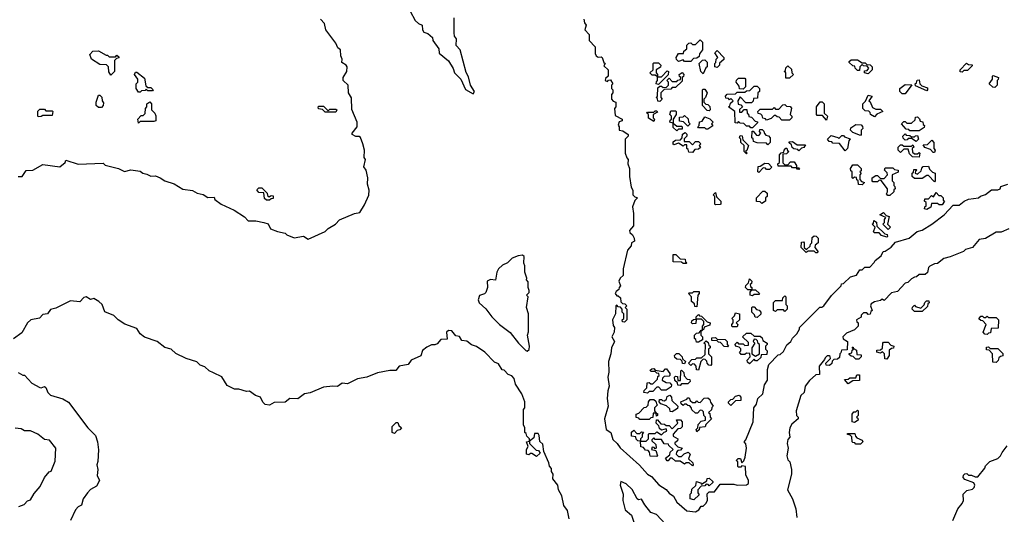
# Model space of a CAD drawing. Extents: x 2494118 to 2687960, y 757339 to 915227.
# Tile 205 of 256: x 2668675 to 2675057, y 797006 to 800210. Entities that reach past the tile are written whole.
import ezdxf

# ---------------------------------------------------------------- set-up
doc = ezdxf.new("R2010")
doc.units = 0

msp = doc.modelspace()

# ---------------------------------------------------------------- linework, layer by layer
at = {"layer": '0CON20XD'}
for points in [[(2671206.7, 800265), (2671238.8, 800205), (2671260, 800185), (2671283.6, 800173.6), (2671286, 800145), (2671295, 800128), (2671320.7, 800120.7), (2671350, 800095), (2671353.3, 800075), (2671391.2, 800021.2), (2671395, 799993.8), (2671453.8, 799943.8), (2671484.2, 799894.2), (2671492.9, 799865), (2671534, 799824), (2671565, 799756.7), (2671615, 799730)], [(2668665, 799194), (2668690, 799195), (2668717.5, 799232.5), (2668760, 799235), (2668825, 799272.5), (2668935, 799256.7), (2668970, 799285), (2668975, 799300), (2669055, 799274.2), (2669215, 799280), (2669228.3, 799268.3), (2669315.8, 799245.8), (2669355, 799225.8), (2669395, 799237.5), (2669455, 799227.5), (2669472.5, 799215), (2669500, 799210), (2669525, 799196.7), (2669555, 799197.5), (2669585, 799186.2), (2669615, 799166.2), (2669675.8, 799145.8), (2669731.7, 799111.7), (2669795, 799103.8), (2669825, 799086.7), (2669865, 799076.7), (2669895, 799057.5), (2669935, 799060), (2669940, 799045), (2669980, 799015), (2670065, 798976.7), (2670131.7, 798931.7), (2670155, 798905.7), (2670205, 798906.7), (2670257, 798897), (2670286.4, 798886.4), (2670300, 798855), (2670345, 798836.7), (2670395, 798826.2), (2670407.5, 798815), (2670455, 798796), (2670515, 798807.5), (2670545, 798787.5), (2670655, 798837.5), (2670673.9, 798856.1), (2670722.5, 798885), (2670747.5, 798912.5), (2670844.3, 798955), (2670879.8, 798960.2), (2670909.9, 799010.1), (2670937.4, 799072.6), (2670939.7, 799105), (2670930, 799145), (2670932.2, 799185), (2670920, 799235), (2670906.7, 799256.7), (2670916.7, 799305), (2670907.5, 799317.5), (2670910.8, 799365), (2670900, 799405), (2670885, 799446.7), (2670875, 799453.3), (2670853, 799453), (2670830, 799465), (2670830, 799475), (2670862.5, 799515), (2670863.3, 799545), (2670827, 799627), (2670825.8, 799704.2), (2670806.2, 799736.2), (2670803.3, 799785), (2670772.5, 799815), (2670772.5, 799835), (2670794.5, 799875), (2670796.7, 799905), (2670791.4, 799915), (2670763, 799933), (2670765.8, 799955), (2670756.4, 799976.4), (2670755, 800013.8), (2670737.5, 800027.5), (2670725, 800058.8), (2670660, 800145), (2670651.2, 800185), (2670624, 800214)], [(2671615, 799730), (2671622.5, 799745), (2671596.1, 799786.1), (2671585, 799840), (2671568.3, 799868.3), (2671530, 800015), (2671503.6, 800043.6), (2671505.8, 800085), (2671493.6, 800103.6), (2671491.2, 800125), (2671491.7, 800221.7)], [(2672332.5, 800212.5), (2672335, 800190), (2672347.5, 800175), (2672338.8, 800145), (2672366.7, 800115), (2672366, 800075), (2672404.1, 800034.1), (2672405, 799990), (2672410.8, 799975), (2672425, 799966.7), (2672445, 799970), (2672450, 799965), (2672461.7, 799931.7), (2672470, 799925), (2672461.7, 799911.7), (2672490, 799885), (2672490, 799845), (2672471.7, 799828.3), (2672470, 799815), (2672485, 799810), (2672491.7, 799818.3), (2672505, 799820), (2672520, 799795), (2672510, 799785), (2672510, 799765), (2672520, 799755), (2672520, 799735), (2672510, 799725), (2672510, 799695), (2672521.7, 799681.7), (2672540, 799675), (2672540, 799645), (2672530, 799635), (2672535, 799590), (2672580, 799565), (2672580, 799555), (2672561.7, 799548.3), (2672553.3, 799526.7), (2672560, 799515), (2672560, 799495), (2672585, 799490), (2672620, 799465), (2672620, 799455), (2672600, 799435), (2672600, 799345), (2672610, 799315), (2672620, 799305), (2672617.5, 799275), (2672627.5, 799245), (2672626.7, 799195), (2672637.5, 799125), (2672650, 799105), (2672650, 799075), (2672661.7, 799061.7), (2672680, 799055), (2672661.7, 799038.3), (2672646.7, 798996.7), (2672654.3, 798955), (2672653.3, 798875), (2672627.5, 798845), (2672630.3, 798830.3), (2672646.4, 798816.4), (2672657.5, 798795), (2672660, 798775), (2672640, 798765), (2672637.5, 798745), (2672615, 798717.5), (2672586, 798595), (2672587, 798553), (2672567.5, 798535), (2672557.5, 798515), (2672570, 798485), (2672560, 798475), (2672558.3, 798461.7), (2672540.7, 798449.3), (2672534.2, 798435), (2672545, 798420), (2672555, 798420), (2672568.3, 798408.3), (2672571.7, 798381.7), (2672581.7, 798371.7), (2672598.3, 798368.3), (2672610, 798355), (2672600, 798345), (2672610, 798335), (2672610, 798265), (2672595, 798250), (2672581.7, 798251.7), (2672580, 798265), (2672590, 798275), (2672590, 798305), (2672580, 798315), (2672580, 798335), (2672568.3, 798348.3), (2672555, 798350), (2672545, 798360), (2672540, 798355), (2672537.5, 798305), (2672517.5, 798265), (2672521.7, 798228.3), (2672530, 798215), (2672527.5, 798185), (2672514.2, 798155), (2672530, 798125), (2672510, 798085), (2672507.5, 798045), (2672492.5, 797995), (2672494, 797926), (2672487.5, 797895), (2672496.7, 797835), (2672486.7, 797805), (2672482.5, 797755), (2672490, 797705), (2672465.7, 797625), (2672476.7, 797555), (2672506.1, 797536.1), (2672519.3, 797489.3), (2672547.5, 797465), (2672567, 797437), (2672692.9, 797322.9), (2672745, 797265.6), (2672770.5, 797250.5), (2672817, 797197), (2672865.8, 797165.8), (2672885, 797142), (2672913.3, 797123.3), (2672934.2, 797085), (2672998.6, 797028.6), (2673055, 797021.9)], [(2673025, 799940), (2672985, 799940), (2672975, 799950), (2672945, 799940), (2672931.7, 799951.7), (2672930, 799965), (2672945, 799990), (2672978.3, 799991.7), (2672980, 800005), (2672998.3, 800021.7), (2673000, 800045), (2673011.7, 800058.3), (2673025, 800060), (2673035, 800050), (2673055, 800050), (2673085, 800080), (2673100, 800065), (2673100, 800015), (2673081.7, 799988.3), (2673078.3, 799971.7), (2673065, 799960), (2673041.7, 799958.3), (2673025, 799940)], [(2669265, 799850), (2669253, 799873), (2669250, 799905), (2669238.3, 799918.3), (2669195, 799920), (2669140, 799955), (2669130, 799985), (2669150, 800005), (2669185, 800007.5), (2669235, 799980), (2669245, 799980), (2669255, 799970), (2669295, 799970), (2669305, 799980), (2669318.3, 799968.3), (2669318.3, 799961.7), (2669301.7, 799958.3), (2669290, 799945), (2669290, 799875), (2669265, 799850)], [(2673195, 799900), (2673180, 799905), (2673180, 799925), (2673188.3, 799931.7), (2673190, 799955), (2673200, 799965), (2673180, 799995), (2673195, 800010), (2673240, 799965), (2673238.3, 799951.7), (2673211.7, 799928.3), (2673210, 799915), (2673195, 799900)], [(2673105, 799860), (2673090, 799875), (2673080, 799925), (2673101.7, 799948.3), (2673115, 799950), (2673130, 799935), (2673130, 799905), (2673121.7, 799898.3), (2673105, 799860)], [(2674175, 799860), (2674150, 799865), (2674151.7, 799878.3), (2674168.3, 799881.7), (2674180, 799895), (2674168.3, 799908.3), (2674145, 799910), (2674135, 799920), (2674120, 799905), (2674118.3, 799881.7), (2674105, 799880), (2674090, 799895), (2674088.3, 799908.3), (2674075, 799910), (2674051.7, 799931.7), (2674051.7, 799938.3), (2674065, 799950), (2674105, 799950), (2674135, 799930), (2674155, 799930), (2674165, 799920), (2674188.3, 799918.3), (2674200, 799905), (2674200, 799885), (2674175, 799860)], [(2669455, 799740), (2669445, 799740), (2669430, 799765), (2669430, 799795), (2669440, 799805), (2669440, 799825), (2669420, 799855), (2669425, 799870), (2669435, 799870), (2669485, 799830), (2669491.7, 799781.7), (2669505, 799770), (2669525, 799770), (2669540, 799755), (2669535, 799750), (2669505, 799750), (2669495, 799760), (2669488.3, 799751.7), (2669465, 799750), (2669455, 799740)], [(2672815, 799790), (2672800, 799795), (2672801.7, 799808.3), (2672810, 799815), (2672810, 799840), (2672795, 799850), (2672775, 799850), (2672760, 799865), (2672780, 799885), (2672780, 799925), (2672785, 799930), (2672815, 799930), (2672830, 799915), (2672828.3, 799901.7), (2672800, 799885), (2672800, 799865), (2672810, 799855), (2672810, 799840), (2672835, 799840), (2672871.7, 799878.3), (2672880, 799875), (2672878.3, 799851.7), (2672815, 799790)], [(2672825, 799680), (2672811.7, 799681.7), (2672808.3, 799698.3), (2672800, 799705), (2672810, 799715), (2672811.7, 799768.3), (2672825, 799780), (2672835, 799780), (2672845, 799770), (2672868.3, 799771.7), (2672880, 799785), (2672880, 799805), (2672870, 799815), (2672885, 799830), (2672905, 799810), (2672935, 799810), (2672941.7, 799818.3), (2672958.3, 799821.7), (2672960, 799835), (2672951.7, 799841.7), (2672950, 799855), (2672968.3, 799868.3), (2672980, 799855), (2672978.3, 799841.7), (2672970, 799835), (2672968.3, 799811.7), (2672925, 799770), (2672905, 799770), (2672895, 799760), (2672851.7, 799758.3), (2672830, 799735), (2672830, 799705), (2672840, 799695), (2672825, 799680)], [(2673665, 799830), (2673641.7, 799831.7), (2673640, 799865), (2673630, 799875), (2673638.3, 799881.7), (2673641.7, 799898.3), (2673655, 799910), (2673678.3, 799888.3), (2673680, 799865), (2673690, 799855), (2673665, 799830)], [(2674785, 799870), (2674771.7, 799871.7), (2674770, 799885), (2674811.7, 799928.3), (2674825, 799920), (2674848.3, 799918.3), (2674848.3, 799911.7), (2674818.3, 799881.7), (2674795, 799880), (2674785, 799870)], [(2673365, 799760), (2673341.7, 799761.7), (2673338.3, 799778.3), (2673320, 799805), (2673321.7, 799818.3), (2673335, 799830), (2673375, 799830), (2673380, 799825), (2673380, 799775), (2673365, 799760)], [(2674555, 799750), (2674481.7, 799781.7), (2674480, 799795), (2674488.3, 799801.7), (2674491.7, 799818.3), (2674505, 799820), (2674510, 799795), (2674521.7, 799781.7), (2674558.3, 799768.3), (2674560, 799755), (2674555, 799750)], [(2674995, 799770), (2674981.7, 799771.7), (2674960, 799795), (2674980, 799825), (2674980, 799845), (2674985, 799847.5), (2675020, 799835), (2675018.3, 799821.7), (2675010, 799815), (2675010, 799785), (2674995, 799770)], [(2673145, 799620), (2673131.7, 799621.7), (2673100, 799655), (2673100, 799755), (2673105, 799760), (2673115, 799760), (2673130, 799735), (2673120, 799705), (2673110, 799695), (2673110, 799675), (2673121.7, 799661.7), (2673135, 799660), (2673148.3, 799648.3), (2673150, 799625), (2673145, 799620)], [(2673425, 799510), (2673415, 799510), (2673405, 799520), (2673385, 799520), (2673368.3, 799538.3), (2673345, 799540), (2673335, 799550), (2673325, 799540), (2673311.7, 799541.7), (2673310, 799615), (2673270, 799645), (2673278.3, 799651.7), (2673281.7, 799668.3), (2673300, 799685), (2673285, 799700), (2673275, 799690), (2673268.3, 799698.3), (2673251.7, 799701.7), (2673250, 799715), (2673261.7, 799728.3), (2673315, 799730), (2673325, 799740), (2673375, 799740), (2673385, 799750), (2673408.3, 799751.7), (2673435, 799780), (2673455, 799780), (2673470, 799765), (2673470, 799745), (2673460, 799735), (2673458.3, 799701.7), (2673431.7, 799698.3), (2673428.3, 799681.7), (2673418.3, 799671.7), (2673381.7, 799671.7), (2673345, 799710), (2673330, 799685), (2673331.7, 799661.7), (2673348.3, 799658.3), (2673360, 799645), (2673341.7, 799628.3), (2673341.7, 799611.7), (2673355, 799610), (2673371.7, 799628.3), (2673388.3, 799628.3), (2673390, 799605), (2673398.3, 799598.3), (2673401.7, 799581.7), (2673418.3, 799578.3), (2673441.7, 799551.7), (2673458.3, 799548.3), (2673458.3, 799541.7), (2673425, 799510)], [(2674415, 799730), (2674395, 799730), (2674380, 799745), (2674380, 799765), (2674415, 799790), (2674458.3, 799788.3), (2674415, 799730)], [(2669205, 799640), (2669185, 799640), (2669170, 799655), (2669170, 799675), (2669185, 799720), (2669195, 799720), (2669208.3, 799708.3), (2669210, 799685), (2669218.3, 799671.7), (2669217, 799653), (2669205, 799640)], [(2669445, 799540), (2669440, 799565), (2669461.7, 799588.3), (2669475, 799590), (2669488.3, 799601.7), (2669490, 799635), (2669500, 799645), (2669500, 799665), (2669518.3, 799678.3), (2669530, 799665), (2669530, 799625), (2669550, 799605), (2669557, 799587), (2669557.5, 799555), (2669545, 799550), (2669455, 799550), (2669445, 799540)], [(2673905, 799560), (2673878.3, 799588.3), (2673845, 799590), (2673840, 799595), (2673840, 799645), (2673863, 799677), (2673877, 799677), (2673890, 799665), (2673890, 799605), (2673910, 799585), (2673905, 799560)], [(2674215, 799580), (2674190, 799595), (2674188.3, 799608.3), (2674178.3, 799618.3), (2674155, 799620), (2674140, 799635), (2674140, 799665), (2674158.3, 799681.7), (2674175, 799720), (2674200, 799715), (2674180, 799685), (2674188.3, 799678.3), (2674201.7, 799641.7), (2674225, 799630), (2674255, 799630), (2674270, 799615), (2674231.7, 799598.3), (2674215, 799580)], [(2668795, 799580), (2668792.5, 799585), (2668793, 799617), (2668805, 799630), (2668835, 799630), (2668845, 799620), (2668885, 799620), (2668890, 799615), (2668885, 799590), (2668825, 799590), (2668815, 799582.5), (2668795, 799580)], [(2670725, 799610), (2670655, 799610), (2670638.3, 799628.3), (2670611.7, 799631.7), (2670610, 799645), (2670615, 799650), (2670645, 799650), (2670675, 799620), (2670685, 799630), (2670725, 799630), (2670730, 799625), (2670725, 799610)], [(2672785, 799550), (2672751.7, 799571.7), (2672750, 799595), (2672740, 799605), (2672745, 799610), (2672785, 799610), (2672795, 799620), (2672805, 799620), (2672808.3, 799611.7), (2672780, 799595), (2672780, 799575), (2672790, 799565), (2672785, 799550)], [(2672935, 799490), (2672911.7, 799511.7), (2672910, 799540), (2672890, 799545), (2672891.7, 799558.3), (2672900, 799565), (2672900, 799585), (2672890, 799595), (2672895, 799620), (2672925, 799620), (2672930, 799615), (2672930, 799595), (2672910, 799565), (2672910, 799540), (2672935, 799520), (2672965, 799520), (2672970, 799515), (2672968.3, 799501.7), (2672945, 799500), (2672935, 799490)], [(2673665, 799560), (2673615, 799560), (2673598.3, 799578.3), (2673585, 799580), (2673575, 799590), (2673565, 799590), (2673545, 799570), (2673515, 799560), (2673508.3, 799568.3), (2673491.7, 799571.7), (2673488.3, 799588.3), (2673478.3, 799598.3), (2673461.7, 799601.7), (2673460, 799615), (2673475, 799630), (2673555, 799630), (2673565, 799640), (2673575, 799630), (2673595, 799630), (2673621.7, 799658.3), (2673635, 799660), (2673645, 799650), (2673668.3, 799648.3), (2673677, 799637), (2673670, 799595), (2673680, 799585), (2673680, 799575), (2673665, 799560)], [(2673005, 799520), (2672978.3, 799548.3), (2672951.7, 799551.7), (2672951.7, 799578.3), (2672975, 799580), (2672985, 799590), (2673008.3, 799568.3), (2673010, 799545), (2673020, 799535), (2673005, 799520)], [(2673135, 799500), (2673125, 799500), (2673115, 799510), (2673075, 799510), (2673070, 799515), (2673080, 799525), (2673081.7, 799548.3), (2673098.3, 799551.7), (2673115, 799580), (2673148.3, 799568.3), (2673170, 799545), (2673160, 799535), (2673168.3, 799521.7), (2673135, 799500)], [(2674505, 799490), (2674445, 799490), (2674438.3, 799498.3), (2674421.7, 799501.7), (2674390, 799535), (2674405, 799550), (2674415, 799550), (2674425, 799540), (2674455, 799540), (2674478.3, 799561.7), (2674481.7, 799578.3), (2674495, 799580), (2674508.3, 799568.3), (2674511.7, 799551.7), (2674528.3, 799548.3), (2674531.7, 799531.7), (2674540, 799525), (2674538.3, 799511.7), (2674505, 799490)], [(2673525, 799400), (2673515, 799410), (2673455, 799412.5), (2673431.7, 799421.7), (2673428.3, 799438.3), (2673420, 799445), (2673421.7, 799488.3), (2673428.3, 799488.3), (2673451.7, 799461.7), (2673465, 799460), (2673480, 799475), (2673470, 799485), (2673471.7, 799498.3), (2673488.3, 799498.3), (2673498.3, 799488.3), (2673501.7, 799471.7), (2673511.7, 799461.7), (2673528.3, 799458.3), (2673540, 799445), (2673540, 799415), (2673525, 799400)], [(2674125, 799460), (2674075, 799480), (2674060, 799495), (2674061.7, 799508.3), (2674095, 799530), (2674128.3, 799528.3), (2674138.3, 799518.3), (2674140, 799505), (2674130, 799495), (2674130, 799465), (2674125, 799460)], [(2673035, 799350), (2673011.7, 799351.7), (2673008.3, 799368.3), (2673000, 799375), (2672998.3, 799398.3), (2672985, 799400), (2672975, 799390), (2672945, 799410), (2672915, 799400), (2672910, 799405), (2672911.7, 799418.3), (2672925, 799430), (2672958.3, 799431.7), (2672970, 799445), (2672971.7, 799468.3), (2672988.3, 799478.3), (2672998.3, 799468.3), (2673000, 799455), (2672981.7, 799438.3), (2672981.7, 799421.7), (2673015, 799420), (2673035, 799400), (2673055, 799420), (2673075, 799420), (2673090, 799405), (2673080, 799395), (2673088.3, 799381.7), (2673075, 799370), (2673051.7, 799368.3), (2673035, 799350)], [(2673385, 799340), (2673370, 799355), (2673370, 799395), (2673350, 799415), (2673350, 799435), (2673340, 799445), (2673345, 799460), (2673358.3, 799458.3), (2673361.7, 799431.7), (2673400, 799395), (2673388.3, 799361.7), (2673380, 799355), (2673390, 799345), (2673385, 799340)], [(2674025, 799360), (2673988.3, 799408.3), (2673945, 799410), (2673938.3, 799418.3), (2673921.7, 799421.7), (2673910, 799435), (2673935, 799460), (2673977.5, 799447.5), (2673985, 799440), (2674005, 799460), (2674015, 799460), (2674021.7, 799451.7), (2674058.3, 799438.3), (2674050, 799425), (2674040, 799375), (2674025, 799360)], [(2674485, 799420), (2674455, 799440), (2674435, 799440), (2674428.3, 799431.7), (2674415, 799430), (2674401.7, 799441.7), (2674400, 799455), (2674415, 799470), (2674421.7, 799461.7), (2674445, 799460), (2674455, 799450), (2674475, 799450), (2674481.7, 799458.3), (2674495, 799460), (2674500, 799435), (2674485, 799420)], [(2674605, 799350), (2674595, 799350), (2674578.3, 799368.3), (2674541.7, 799381.7), (2674531.7, 799398.3), (2674558.3, 799401.7), (2674588.3, 799428.3), (2674600, 799415), (2674600, 799375), (2674610, 799365), (2674605, 799350)], [(2673725, 799240), (2673711.7, 799241.7), (2673710, 799250), (2673685, 799250), (2673675, 799260), (2673591.7, 799261.7), (2673590, 799275), (2673600, 799285), (2673600, 799335), (2673611.7, 799348.3), (2673628.3, 799351.7), (2673630, 799365), (2673641.7, 799378.3), (2673648.3, 799378.3), (2673651.7, 799361.7), (2673660, 799355), (2673645, 799340), (2673621.7, 799338.3), (2673621.7, 799281.7), (2673635, 799270), (2673655, 799270), (2673671.7, 799288.3), (2673695, 799290), (2673710, 799265), (2673710, 799250), (2673725, 799250), (2673730, 799245), (2673725, 799240)], [(2673725, 799360), (2673718.3, 799368.3), (2673693, 799373), (2673681.7, 799381.7), (2673678.3, 799398.3), (2673661.7, 799411.7), (2673661.7, 799418.3), (2673685, 799420), (2673715, 799400), (2673768.3, 799398.3), (2673758.3, 799381.7), (2673741.7, 799378.3), (2673725, 799360)], [(2674505, 799320), (2674461.7, 799321.7), (2674441.7, 799341.7), (2674435, 799370), (2674405, 799370), (2674385, 799350), (2674370, 799365), (2674370, 799385), (2674385, 799400), (2674395, 799400), (2674405, 799390), (2674455, 799390), (2674465, 799400), (2674470, 799385), (2674460, 799375), (2674461.7, 799351.7), (2674475, 799340), (2674495, 799340), (2674505, 799350), (2674510, 799345), (2674505, 799320)], [(2673465, 799220), (2673460, 799225), (2673461.7, 799258.3), (2673475, 799260), (2673505, 799280), (2673528.3, 799278.3), (2673550, 799255), (2673535, 799240), (2673515, 799240), (2673508.3, 799248.3), (2673495, 799250), (2673465, 799220)], [(2674135, 799140), (2674111.7, 799141.7), (2674110, 799165), (2674101.7, 799171.7), (2674098.3, 799188.3), (2674085, 799190), (2674075, 799180), (2674070, 799185), (2674070, 799225), (2674061.7, 799231.7), (2674060, 799245), (2674075, 799270), (2674105, 799270), (2674130, 799245), (2674128.3, 799231.7), (2674120, 799225), (2674130, 799215), (2674120, 799205), (2674120, 799175), (2674131.7, 799161.7), (2674150, 799155), (2674135, 799140)], [(2674315, 799070), (2674301.7, 799071.7), (2674292.5, 799082.5), (2674300, 799095), (2674300, 799115), (2674258.3, 799168.3), (2674245, 799170), (2674235, 799160), (2674205, 799160), (2674200, 799165), (2674200, 799185), (2674225, 799200), (2674235, 799200), (2674255, 799180), (2674278.3, 799181.7), (2674300, 799205), (2674298.3, 799218.3), (2674280, 799235), (2674285, 799250), (2674335, 799250), (2674345, 799240), (2674370, 799235), (2674368.3, 799221.7), (2674330, 799205), (2674330, 799165), (2674340, 799155), (2674340, 799135), (2674348.3, 799128.3), (2674350, 799115), (2674341.7, 799108.3), (2674340, 799095), (2674315, 799070)], [(2674605, 799160), (2674565, 799200), (2674555, 799200), (2674525, 799180), (2674475, 799180), (2674460, 799195), (2674460, 799215), (2674468.3, 799221.7), (2674471.7, 799238.3), (2674485, 799240), (2674490, 799235), (2674481.7, 799228.3), (2674480, 799215), (2674495, 799210), (2674518.3, 799231.7), (2674521.7, 799248.3), (2674531.7, 799258.3), (2674565, 799260), (2674571.7, 799241.7), (2674591.7, 799221.7), (2674610, 799215), (2674610, 799165), (2674605, 799160)], [(2670295, 799040), (2670275, 799040), (2670261.7, 799051.7), (2670258.3, 799088.3), (2670225, 799090), (2670211.7, 799108.3), (2670225, 799120), (2670245, 799120), (2670280, 799085), (2670281.7, 799071.7), (2670291.7, 799061.7), (2670305, 799070), (2670318.3, 799068.3), (2670318.3, 799051.7), (2670305, 799050), (2670295, 799040)], [(2673055, 797021.9), (2673077.5, 797035), (2673092.5, 797057.5), (2673105, 797057.5), (2673122.5, 797075), (2673132.5, 797095), (2673131.7, 797138.3), (2673145, 797150), (2673178.3, 797151.7), (2673215, 797200), (2673305, 797200), (2673325, 797193.3), (2673385, 797196.7), (2673400, 797205), (2673400, 797225), (2673380.7, 797260.7), (2673380, 797315), (2673355, 797320), (2673348.3, 797311.7), (2673335, 797310), (2673330, 797315), (2673330, 797345), (2673320, 797355), (2673333, 797367), (2673347, 797367), (2673355, 797340), (2673368.3, 797351.7), (2673377.5, 797375), (2673386.2, 797435), (2673381.7, 797461.7), (2673370, 797475), (2673381.7, 797488.3), (2673430, 797605), (2673432.5, 797695), (2673451.7, 797718.3), (2673460, 797755), (2673492.5, 797785), (2673502.5, 797845), (2673522.5, 797875), (2673523, 797943), (2673530, 797975), (2673591.7, 798038.3), (2673605, 798040), (2673625, 798060), (2673647, 798103), (2673672.5, 798125), (2673683.6, 798146.4), (2673712.5, 798175), (2673730, 798205), (2673730, 798215), (2673861.7, 798348.3), (2673875, 798347.5), (2673887.5, 798355), (2673936, 798424), (2674000, 798485), (2674001.7, 798498.3), (2674015, 798500), (2674060, 798545), (2674100, 798555), (2674121.7, 798588.3), (2674135, 798590), (2674152.5, 798607.5), (2674185, 798606.2), (2674213.6, 798636.4), (2674220.7, 798649.3), (2674259.3, 798680.7), (2674271.7, 798708.3), (2674285, 798710), (2674323, 798737), (2674351.7, 798768.3), (2674440, 798795), (2674491.7, 798838.3), (2674525, 798846.2), (2674586.7, 798885), (2674666.7, 798945), (2674725, 799007.5), (2674765, 799007.5), (2674796.4, 799033.6), (2674825, 799047.5), (2674890, 799055), (2674903, 799067), (2674935, 799077.5), (2674973, 799107), (2675015, 799107.5), (2675030, 799115), (2675035, 799130), (2675080, 799145)], [(2673185, 799010), (2673180, 799015), (2673180, 799065), (2673170, 799075), (2673185, 799090), (2673191.7, 799061.7), (2673220, 799035), (2673220, 799015), (2673215, 799012.5), (2673185, 799010)], [(2673485, 799020), (2673475, 799030), (2673451.7, 799031.7), (2673450, 799055), (2673491.7, 799098.3), (2673505, 799100), (2673520, 799085), (2673520, 799065), (2673510, 799055), (2673510, 799035), (2673485, 799020)], [(2674555, 798980), (2674540, 798985), (2674541.7, 798998.3), (2674550, 799005), (2674550, 799025), (2674540, 799035), (2674541.7, 799048.3), (2674565, 799050), (2674585, 799070), (2674598.3, 799061.7), (2674615, 799090), (2674631.7, 799071.7), (2674645, 799070), (2674660, 799055), (2674661.7, 799041.7), (2674670, 799035), (2674655, 799010), (2674635, 799010), (2674625, 799020), (2674585, 799020), (2674580, 798995), (2674555, 798980)], [(2674305, 798850), (2674270, 798885), (2674280, 798895), (2674280, 798915), (2674288.3, 798928.3), (2674250, 798945), (2674275, 798960), (2674291.7, 798941.7), (2674310, 798935), (2674300, 798885), (2674320, 798865), (2674305, 798850)], [(2675086.1, 798853.9), (2675036.4, 798833.6), (2675005, 798833.8), (2674935, 798792.5), (2674895, 798786), (2674850, 798735), (2674805, 798720), (2674792.5, 798707.5), (2674707, 798673), (2674665, 798662.5), (2674625, 798630), (2674605, 798627.5), (2674575, 798612.5), (2674566.4, 798603.6), (2674558.3, 798571.7), (2674545, 798560), (2674505, 798560), (2674487, 798543), (2674475, 798542.5), (2674455, 798530), (2674432.5, 798507.5), (2674415, 798502.5), (2674365, 798450), (2674325, 798440), (2674278.3, 798391.7), (2674265, 798400), (2674255, 798390), (2674215, 798382.5), (2674195, 798370), (2674190, 798355), (2674200, 798325), (2674191.7, 798318.3), (2674188.3, 798301.7), (2674175, 798300), (2674165, 798310), (2674145, 798310), (2674130, 798295), (2674128.3, 798281.7), (2674100, 798265), (2674101.7, 798251.7), (2674110, 798245), (2674110, 798225), (2674085, 798200), (2674035, 798180), (2674010, 798155), (2674011.7, 798141.7), (2674040, 798125), (2674038.3, 798071.7), (2674001.7, 798068.3), (2673998.3, 798051.7), (2673990, 798045), (2673988.3, 798021.7), (2673975, 798010), (2673951.7, 798008.3), (2673941.7, 797998.3), (2673938.3, 797981.7), (2673925, 797970), (2673901.7, 797971.7), (2673900, 797985), (2673930, 798015), (2673928.3, 798028.3), (2673921.7, 798031.7), (2673908.3, 798031.7), (2673895, 798020), (2673892.5, 798007.5), (2673857.5, 797965), (2673858.3, 797911.7), (2673835, 797910), (2673795, 797872.5), (2673766.7, 797835), (2673760, 797795), (2673737.5, 797775), (2673707.5, 797675), (2673710, 797645), (2673720, 797635), (2673720, 797625), (2673680.7, 797589.3), (2673667.5, 797565), (2673662.5, 797535), (2673667.5, 797505), (2673655, 797490), (2673648.8, 797465), (2673656.7, 797435), (2673648, 797385), (2673655, 797357.5), (2673666.7, 797345), (2673676.7, 797295), (2673676.7, 797265), (2673652, 797165), (2673683.3, 797105), (2673705, 797040), (2673712, 796985)], [(2674295, 798800), (2674261.7, 798811.7), (2674245, 798830), (2674215, 798830), (2674210, 798835), (2674220, 798865), (2674200, 798885), (2674208.3, 798891.7), (2674211.7, 798908.3), (2674228.3, 798898.3), (2674231.7, 798871.7), (2674281.7, 798821.7), (2674298.3, 798818.3), (2674300, 798805), (2674295, 798800)], [(2673845, 798700), (2673835, 798700), (2673825, 798710), (2673785, 798710), (2673771.7, 798701.7), (2673740, 798735), (2673741.7, 798768.3), (2673755, 798770), (2673760, 798765), (2673760, 798735), (2673775, 798720), (2673798.3, 798741.7), (2673800, 798755), (2673810, 798765), (2673811.7, 798798.3), (2673825, 798810), (2673838.3, 798808.3), (2673850, 798795), (2673850, 798765), (2673831.7, 798748.3), (2673830, 798735), (2673850, 798705), (2673845, 798700)], [(2671965, 798063.3), (2671976.6, 798073.4), (2671978.9, 798095), (2671966.2, 798165), (2671973, 798187), (2671972.5, 798305), (2671960, 798345), (2671970, 798415), (2671960, 798425), (2671977, 798443), (2671977.5, 798455), (2671970, 798475), (2671971.7, 798511.7), (2671960, 798525), (2671962.5, 798535), (2671950, 798575), (2671950, 798615), (2671943.3, 798633.3), (2671945.8, 798675), (2671933.8, 798683.8), (2671905, 798680), (2671866.7, 798665), (2671836.4, 798633.6), (2671805, 798620), (2671777.5, 798595), (2671767.5, 798575), (2671758.3, 798521.7), (2671726, 798526), (2671706, 798515), (2671707.5, 798475), (2671697.5, 798442.5), (2671687, 798433), (2671656.2, 798423.8), (2671645.8, 798395), (2671652.5, 798375), (2671697.5, 798337.5), (2671734.3, 798285), (2671785.4, 798235.4), (2671854.3, 798184.3), (2671907.5, 798115), (2671955, 798066.9), (2671965, 798063.3)], [(2672995, 798630), (2672975, 798630), (2672965, 798640), (2672911.7, 798641.7), (2672911.7, 798688.3), (2672928.3, 798688.3), (2672955, 798660), (2672988.3, 798658.3), (2672991.7, 798641.7), (2673000, 798635), (2672995, 798630)], [(2673425, 798420), (2673410, 798425), (2673410, 798445), (2673420, 798460), (2673395, 798460), (2673380, 798475), (2673381.7, 798488.3), (2673400, 798505), (2673405, 798530), (2673420, 798515), (2673418.3, 798501.7), (2673410, 798495), (2673411.7, 798481.7), (2673420, 798475), (2673420, 798460), (2673445, 798460), (2673470, 798435), (2673465, 798430), (2673435, 798430), (2673425, 798420)], [(2672236.4, 796976.4), (2672225, 797030), (2672203, 797063), (2672188, 797125), (2672166.7, 797165), (2672162.5, 797195), (2672130, 797235), (2672132.5, 797265), (2672123, 797283), (2672121.7, 797301.7), (2672108.3, 797318.3), (2672105, 797340), (2672073, 797413), (2672065, 797460), (2672047.5, 797477.5), (2672042.5, 797515), (2672035, 797530), (2672011.7, 797528.3), (2672008.3, 797501.7), (2671980, 797480), (2671980, 797465), (2672021.7, 797421.7), (2672038.3, 797418.3), (2672048.3, 797401.7), (2672025, 797380), (2671995, 797400), (2671985, 797400), (2671975, 797390), (2671960, 797395), (2671960, 797425), (2671970, 797445), (2671960, 797475), (2671980, 797480), (2671980, 797495), (2671961.7, 797511.7), (2671958.3, 797528.3), (2671950, 797535), (2671950, 797565), (2671940, 797585), (2671940, 797685), (2671950, 797695), (2671950, 797735), (2671930, 797785), (2671889.3, 797849.3), (2671880, 797885), (2671865, 797902.5), (2671841.7, 797911.7), (2671815, 797940), (2671801.7, 797941.7), (2671779.3, 797979.3), (2671751.7, 797991.7), (2671690, 798055), (2671635, 798092.5), (2671603.3, 798103.3), (2671572.5, 798127.5), (2671541.7, 798131.7), (2671525, 798157.5), (2671501.7, 798161.7), (2671475, 798193.8), (2671455, 798196.7), (2671440.8, 798185), (2671445, 798140), (2671405, 798137.5), (2671380.7, 798109.3), (2671365, 798102.5), (2671345, 798103.3), (2671315, 798089.2), (2671285, 798065.8), (2671275, 798032.5), (2671213.3, 798005), (2671193.8, 797976.2), (2671133.8, 797965), (2671113.6, 797936.4), (2671075, 797936.7), (2670995, 797921.2), (2670925, 797894), (2670865, 797883.8), (2670799.3, 797850.7), (2670765, 797854), (2670735, 797833.3), (2670705, 797835.8), (2670645, 797828.1), (2670557, 797793), (2670520, 797785), (2670477, 797753), (2670425, 797756.7), (2670395, 797732.5), (2670325, 797730), (2670295, 797712.5), (2670267, 797717), (2670251.7, 797731.7), (2670235, 797763.3), (2670204.2, 797774.2), (2670165, 797803.3), (2670145, 797801.2), (2670095, 797816.2), (2670067, 797817), (2670019.3, 797839.3), (2669985, 797895.7), (2669931.7, 797921.7), (2669902.5, 797935), (2669875, 797960), (2669845, 797972.5), (2669823.8, 797993.8), (2669755, 798013.8), (2669687.1, 798047.1), (2669656.7, 798075), (2669615.8, 798085.8), (2669566.2, 798125), (2669483.9, 798153.9), (2669455.7, 798175.7), (2669435, 798209.4), (2669356.8, 798236.8), (2669312.5, 798265), (2669285, 798292.5), (2669227, 798317), (2669209.4, 798365), (2669188, 798385), (2669155, 798403.8), (2669135, 798398), (2669105, 798415.4), (2669090.5, 798409.5), (2669065, 798382.5), (2669005, 798388.9), (2668909.6, 798340.4), (2668875, 798333.1), (2668855, 798303.3), (2668825, 798300), (2668804, 798276), (2668746.7, 798265), (2668726, 798245), (2668688.3, 798181.7), (2668635, 798142.5)], [(2673065, 798350), (2673051.7, 798351.7), (2673048.3, 798368.3), (2673030, 798385), (2673030, 798415), (2673010, 798435), (2673015, 798440), (2673035, 798440), (2673045, 798450), (2673078.3, 798448.3), (2673080, 798435), (2673070, 798425), (2673065, 798350)], [(2673635, 798320), (2673625, 798330), (2673585, 798330), (2673575, 798320), (2673560, 798325), (2673561.7, 798378.3), (2673575, 798390), (2673618.3, 798391.7), (2673621.7, 798408.3), (2673635, 798420), (2673640, 798415), (2673640, 798365), (2673650, 798355), (2673650, 798335), (2673635, 798320)], [(2673455, 798280), (2673441.7, 798281.7), (2673438.3, 798298.3), (2673420, 798315), (2673420, 798345), (2673425, 798350), (2673435, 798350), (2673451.7, 798331.7), (2673468.3, 798328.3), (2673480, 798315), (2673478.3, 798301.7), (2673455, 798280)], [(2674525, 798320), (2674475, 798320), (2674460, 798335), (2674461.7, 798348.3), (2674475, 798360), (2674481.7, 798351.7), (2674515, 798340), (2674538.3, 798361.7), (2674541.7, 798378.3), (2674551.7, 798388.3), (2674568.3, 798388.3), (2674570, 798375), (2674561.7, 798368.3), (2674558.3, 798351.7), (2674525, 798320)], [(2673075, 798120), (2673061.7, 798121.7), (2673058.3, 798138.3), (2673050, 798145), (2673050, 798165), (2673061.7, 798178.3), (2673078.3, 798181.7), (2673091.7, 798198.3), (2673100, 798200), (2673100, 798225), (2673110, 798235), (2673110, 798255), (2673095, 798270), (2673060, 798270), (2673058.3, 798241.7), (2673035, 798240), (2673030, 798245), (2673031.7, 798258.3), (2673041.7, 798268.3), (2673060, 798270), (2673060, 798285), (2673075, 798300), (2673081.7, 798291.7), (2673095, 798290), (2673131.7, 798251.7), (2673150, 798245), (2673148.3, 798231.7), (2673111.7, 798218.3), (2673110, 798205), (2673090, 798190), (2673090, 798165), (2673100, 798155), (2673100, 798135), (2673075, 798120)], [(2673325, 798220), (2673295, 798220), (2673290, 798225), (2673290, 798235), (2673300, 798245), (2673300, 798265), (2673290, 798275), (2673308.3, 798291.7), (2673315, 798310), (2673340, 798305), (2673340, 798265), (2673320, 798245), (2673330, 798235), (2673325, 798220)], [(2674945, 798170), (2674931.7, 798171.7), (2674920, 798185), (2674940, 798235), (2674918.3, 798258.3), (2674905, 798260), (2674891.7, 798271.7), (2674905, 798290), (2674915, 798290), (2674925, 798280), (2674935, 798280), (2674945, 798290), (2674955, 798280), (2675005, 798280), (2675020, 798265), (2675018.3, 798211.7), (2674971.7, 798208.3), (2674968.3, 798181.7), (2674955, 798180), (2674945, 798170)], [(2673265, 798090), (2673241.7, 798091.7), (2673218.3, 798118.3), (2673205, 798120), (2673195, 798130), (2673161.7, 798131.7), (2673161.7, 798148.3), (2673185, 798150), (2673195, 798140), (2673248.3, 798138.3), (2673260, 798125), (2673260, 798105), (2673270, 798095), (2673265, 798090)], [(2673405, 797980), (2673391.7, 797991.7), (2673390, 798005), (2673410, 798025), (2673408.3, 798048.3), (2673385, 798050), (2673375, 798040), (2673351.7, 798041.7), (2673340, 798055), (2673350, 798065), (2673348.3, 798078.3), (2673338.3, 798088.3), (2673321.7, 798091.7), (2673310, 798105), (2673325, 798120), (2673335, 798110), (2673365, 798110), (2673375, 798100), (2673398.3, 798101.7), (2673398.3, 798118.3), (2673360, 798155), (2673385, 798180), (2673415, 798180), (2673435, 798160), (2673475, 798160), (2673488.3, 798148.3), (2673491.7, 798131.7), (2673520, 798115), (2673520, 798105), (2673510, 798095), (2673510, 798075), (2673520, 798065), (2673518.3, 798041.7), (2673481.7, 798038.3), (2673478.3, 798021.7), (2673455, 798000), (2673445, 798000), (2673435, 798010), (2673405, 797980)], [(2673075, 797940), (2673061.7, 797941.7), (2673060, 797965), (2673048.3, 797978.3), (2673035, 797980), (2673025, 797970), (2673010, 797985), (2673031.7, 798008.3), (2673055, 798010), (2673065, 798020), (2673095, 798020), (2673118.3, 798041.7), (2673120, 798105), (2673110, 798115), (2673125, 798130), (2673138.3, 798118.3), (2673141.7, 798101.7), (2673150, 798095), (2673150, 798085), (2673140, 798075), (2673140, 798045), (2673160, 798025), (2673160, 797975), (2673155, 797970), (2673141.7, 797971.7), (2673130, 797985), (2673128.3, 797998.3), (2673118.3, 798008.3), (2673105, 798010), (2673090, 797995), (2673075, 797940)], [(2673445, 798030), (2673470, 798045), (2673470, 798105), (2673461.7, 798111.7), (2673458.3, 798128.3), (2673448.3, 798138.3), (2673435, 798140), (2673430, 798125), (2673440, 798115), (2673420, 798085), (2673420, 798045), (2673445, 798030)], [(2674115, 798010), (2674095, 798010), (2674078.3, 798028.3), (2674065, 798030), (2674051.7, 798041.7), (2674051.7, 798048.3), (2674068.3, 798051.7), (2674071.7, 798068.3), (2674080, 798075), (2674071.7, 798088.3), (2674078.3, 798088.3), (2674080, 798080), (2674098.3, 798068.3), (2674101.7, 798041.7), (2674128.3, 798038.3), (2674130, 798025), (2674115, 798010)], [(2674295, 798010), (2674281.7, 798011.7), (2674280, 798045), (2674268.3, 798058.3), (2674255, 798050), (2674230, 798055), (2674231.7, 798068.3), (2674255, 798070), (2674268.3, 798081.7), (2674270, 798115), (2674275, 798120), (2674305, 798120), (2674321.7, 798101.7), (2674340, 798095), (2674338.3, 798081.7), (2674325, 798080), (2674311.7, 798068.3), (2674310, 798035), (2674295, 798010)], [(2675005, 797990), (2674981.7, 797991.7), (2674980, 798045), (2674958.3, 798068.3), (2674941.7, 798071.7), (2674941.7, 798088.3), (2674955, 798090), (2674965, 798080), (2675015, 798080), (2675048.3, 798048.3), (2675048.3, 798031.7), (2675031.7, 798028.3), (2675021.7, 798018.3), (2675018.3, 798001.7), (2675005, 797990)], [(2672985, 797980), (2672971.7, 797981.7), (2672968.3, 797998.3), (2672958.3, 798008.3), (2672935, 798010), (2672921.7, 798021.7), (2672920, 798035), (2672931.7, 798048.3), (2672948.3, 798048.3), (2672970, 798025), (2672971.7, 798011.7), (2672990, 797995), (2672985, 797980)], [(2668664.4, 797924.4), (2668695, 797906.7), (2668706.2, 797906.2), (2668753.8, 797855), (2668805, 797826), (2668815, 797823.8), (2668835, 797832.5), (2668845, 797827.5), (2668857.5, 797795), (2668875, 797777.5), (2668954.2, 797754.2), (2668991.7, 797731.7), (2669116.2, 797565), (2669165.8, 797515.8), (2669180, 797475), (2669186.4, 797423.6), (2669182, 797348), (2669174.3, 797325), (2669182, 797295), (2669177, 797257), (2669193.3, 797225), (2669172, 797188), (2669135, 797165.8), (2669115, 797143.8), (2669087.5, 797105), (2669076.7, 797065), (2669055, 797054.3), (2669035.8, 797035), (2669004.2, 796965.8)], [(2672745, 797790), (2672720, 797795), (2672721.7, 797808.3), (2672740, 797825), (2672741.7, 797858.3), (2672755, 797860), (2672765, 797850), (2672778.3, 797851.7), (2672808.3, 797881.7), (2672811.7, 797898.3), (2672820, 797905), (2672818.3, 797918.3), (2672805, 797920), (2672795, 797930), (2672765, 797930), (2672761.7, 797938.3), (2672771.7, 797948.3), (2672785, 797950), (2672795, 797940), (2672845, 797930), (2672861.7, 797948.3), (2672868.3, 797948.3), (2672888.3, 797918.3), (2672890, 797905), (2672885, 797900), (2672851.7, 797898.3), (2672841.7, 797888.3), (2672840, 797875), (2672865, 797860), (2672888.3, 797858.3), (2672900, 797845), (2672898.3, 797831.7), (2672865, 797810), (2672835, 797810), (2672818.3, 797828.3), (2672805, 797830), (2672778.3, 797801.7), (2672755, 797800), (2672745, 797790)], [(2672955, 797840), (2672941.7, 797841.7), (2672938.3, 797858.3), (2672921.7, 797871.7), (2672920, 797895), (2672925, 797900), (2672938.3, 797898.3), (2672941.7, 797871.7), (2672958.3, 797871.7), (2672960, 797935), (2672965, 797940), (2672980, 797925), (2672981.7, 797901.7), (2673001.7, 797881.7), (2673018.3, 797878.3), (2673020, 797865), (2673005, 797850), (2672965, 797850), (2672955, 797840)], [(2674045, 797850), (2674021.7, 797878.3), (2674045, 797880), (2674055, 797890), (2674095, 797890), (2674101.7, 797908.3), (2674118.3, 797908.3), (2674118.3, 797871.7), (2674075, 797870), (2674045, 797850)], [(2672905, 797670), (2672891.7, 797671.7), (2672888.3, 797688.3), (2672868.3, 797708.3), (2672831.7, 797721.7), (2672820, 797735), (2672821.7, 797748.3), (2672835, 797750), (2672841.7, 797741.7), (2672855, 797740), (2672868.3, 797751.7), (2672871.7, 797768.3), (2672888.3, 797778.3), (2672900, 797765), (2672901.7, 797741.7), (2672940, 797705), (2672938.3, 797691.7), (2672905, 797670)], [(2673285, 797710), (2673270, 797725), (2673270, 797735), (2673285, 797750), (2673298.3, 797751.7), (2673315, 797770), (2673338.3, 797778.3), (2673350, 797765), (2673348.3, 797741.7), (2673315, 797740), (2673285, 797710)], [(2672755, 797620), (2672695, 797620), (2672688.3, 797628.3), (2672671.7, 797631.7), (2672670, 797655), (2672688.3, 797661.7), (2672721.7, 797698.3), (2672735, 797700), (2672748.3, 797711.7), (2672750, 797735), (2672761.7, 797748.3), (2672785, 797750), (2672798.3, 797738.3), (2672801.7, 797721.7), (2672810, 797715), (2672790, 797695), (2672790, 797675), (2672800, 797660), (2672808.3, 797658.3), (2672810, 797645), (2672801.7, 797641.7), (2672800, 797660), (2672780, 797660), (2672778.3, 797631.7), (2672765, 797630), (2672755, 797620)], [(2673065, 797540), (2673060, 797555), (2673070, 797565), (2673071.7, 797588.3), (2673091.7, 797608.3), (2673120, 797615), (2673120, 797635), (2673110, 797645), (2673108.3, 797668.3), (2673098.3, 797678.3), (2673085, 797680), (2673068.3, 797661.7), (2673055, 797660), (2673031.7, 797681.7), (2673028.3, 797698.3), (2673018.3, 797708.3), (2673005, 797710), (2672995, 797720), (2672985, 797720), (2672975, 797710), (2672961.7, 797721.7), (2672960, 797735), (2672998.3, 797751.7), (2673005, 797760), (2673015, 797760), (2673021.7, 797741.7), (2673035, 797730), (2673055, 797730), (2673065, 797740), (2673071.7, 797731.7), (2673085, 797730), (2673111.7, 797758.3), (2673135, 797760), (2673148.3, 797748.3), (2673151.7, 797731.7), (2673170, 797705), (2673161.7, 797698.3), (2673158.3, 797681.7), (2673140, 797665), (2673148.3, 797658.3), (2673150, 797635), (2673160, 797625), (2673121.7, 797588.3), (2673118.3, 797571.7), (2673081.7, 797568.3), (2673078.3, 797551.7), (2673065, 797540)], [(2674085, 797600), (2674070, 797605), (2674070, 797655), (2674081.7, 797668.3), (2674095, 797670), (2674105, 797680), (2674110, 797675), (2674110, 797645), (2674100, 797635), (2674108.3, 797628.3), (2674110, 797615), (2674085, 797600)], [(2671105, 797530), (2671090, 797535), (2671090, 797575), (2671115, 797600), (2671125, 797600), (2671131.7, 797581.7), (2671150, 797565), (2671138.3, 797551.7), (2671121.7, 797548.3), (2671105, 797530)], [(2673035, 797320), (2673015, 797340), (2672995, 797340), (2672985, 797330), (2672955, 797350), (2672925, 797350), (2672905, 797370), (2672891.7, 797368.3), (2672878.3, 797351.7), (2672871.7, 797351.7), (2672861.7, 797368.3), (2672888.3, 797391.7), (2672891.7, 797408.3), (2672910, 797425), (2672881.7, 797451.7), (2672880, 797460), (2672851.7, 797461.7), (2672835, 797490), (2672795, 797490), (2672785, 797500), (2672771.7, 797488.3), (2672771.7, 797481.7), (2672798.3, 797458.3), (2672800, 797435), (2672795, 797430), (2672788.3, 797438.3), (2672775, 797440), (2672770, 797425), (2672798.3, 797418.3), (2672810, 797385), (2672805, 797380), (2672761.7, 797381.7), (2672758.3, 797408.3), (2672748.3, 797418.3), (2672731.7, 797421.7), (2672718.3, 797438.3), (2672701.7, 797441.7), (2672700, 797480), (2672681.7, 797481.7), (2672671.7, 797491.7), (2672668.3, 797508.3), (2672641.7, 797511.7), (2672641.7, 797538.3), (2672655, 797550), (2672675, 797530), (2672695, 797530), (2672705, 797540), (2672718.3, 797538.3), (2672710, 797525), (2672710, 797505), (2672700, 797495), (2672700, 797480), (2672735, 797480), (2672750, 797495), (2672750, 797525), (2672755, 797530), (2672795, 797530), (2672805, 797540), (2672835, 797520), (2672851.7, 797538.3), (2672870, 797545), (2672865, 797560), (2672835, 797550), (2672821.7, 797561.7), (2672818.3, 797578.3), (2672800, 797595), (2672801.7, 797618.3), (2672808.3, 797618.3), (2672831.7, 797591.7), (2672855, 797590), (2672865, 797580), (2672885, 797580), (2672905, 797560), (2672940, 797595), (2672931.7, 797618.3), (2672958.3, 797618.3), (2672970, 797605), (2672968.3, 797571.7), (2672958.3, 797561.7), (2672941.7, 797558.3), (2672910, 797525), (2672911.7, 797511.7), (2672940, 797495), (2672938.3, 797481.7), (2672921.7, 797468.3), (2672921.7, 797461.7), (2672941.7, 797441.7), (2672970, 797435), (2672958.3, 797421.7), (2672941.7, 797418.3), (2672931.7, 797408.3), (2672930, 797395), (2672945, 797380), (2672965, 797380), (2672981.7, 797398.3), (2673008.3, 797408.3), (2673020, 797395), (2673010, 797365), (2673038.3, 797338.3), (2673040, 797325), (2673035, 797320)], [(2668670, 797055), (2668705, 797070), (2668726.2, 797093.8), (2668745, 797100), (2668768.8, 797141.2), (2668807.5, 797185), (2668836.2, 797243.8), (2668865, 797280), (2668880, 797285), (2668905, 797350), (2668910, 797435), (2668867.5, 797485), (2668835, 797490), (2668793.3, 797525), (2668745, 797547.1), (2668706.2, 797546.2), (2668685, 797560), (2668645, 797562.5)], [(2674125, 797460), (2674095, 797460), (2674088.3, 797468.3), (2674075, 797470), (2674070, 797475), (2674068.3, 797508.3), (2674058.3, 797518.3), (2674041.7, 797521.7), (2674041.7, 797528.3), (2674088.3, 797528.3), (2674091.7, 797511.7), (2674101.7, 797501.7), (2674136.7, 797486.7), (2674140, 797475), (2674125, 797460)], [(2674724.2, 796965.8), (2674755, 797040), (2674783.6, 797076.4), (2674792.5, 797095), (2674790, 797135), (2674815, 797160), (2674851.7, 797168.3), (2674861.7, 797178.3), (2674866.7, 797195), (2674859.3, 797209.3), (2674801.7, 797231.7), (2674790, 797245), (2674791.7, 797258.3), (2674801.7, 797268.3), (2674815, 797270), (2674825, 797260), (2674845, 797260), (2674868.3, 797248.3), (2674885, 797247.5), (2674930, 797305), (2674935, 797320), (2674963, 797347), (2675015, 797366.7), (2675033.3, 797385), (2675043.3, 797406.7), (2675075, 797450)], [(2672835, 796861.2), (2672885, 796883.3), (2672903.3, 796905), (2672898.8, 796915), (2672885, 796930), (2672860.8, 796940.8), (2672802.5, 797005), (2672767, 797017), (2672726.1, 797066.1), (2672705, 797102.5), (2672685, 797100), (2672676.7, 797106.7), (2672645, 797166.7), (2672605, 797203.3), (2672572.5, 797217.5), (2672567.5, 797195), (2672587.5, 797135), (2672584, 797095), (2672598.8, 797035), (2672640.7, 797000.7), (2672656.7, 796955), (2672737.5, 796875), (2672755, 796866.2), (2672835, 796861.2)], [(2673045, 797100), (2673020, 797105), (2673020, 797135), (2673030, 797145), (2673031.7, 797168.3), (2673058.3, 797191.7), (2673061.7, 797218.3), (2673088.3, 797208.3), (2673095, 797200), (2673128.3, 797221.7), (2673131.7, 797238.3), (2673145, 797240), (2673168.3, 797218.3), (2673168.3, 797211.7), (2673145, 797190), (2673138.3, 797198.3), (2673125, 797200), (2673115, 797190), (2673091.7, 797188.3), (2673070, 797165), (2673070, 797145), (2673078.3, 797131.7), (2673045, 797100)]]:
    msp.add_lwpolyline(points, dxfattribs=at)

doc.saveas('drawing.dxf')
